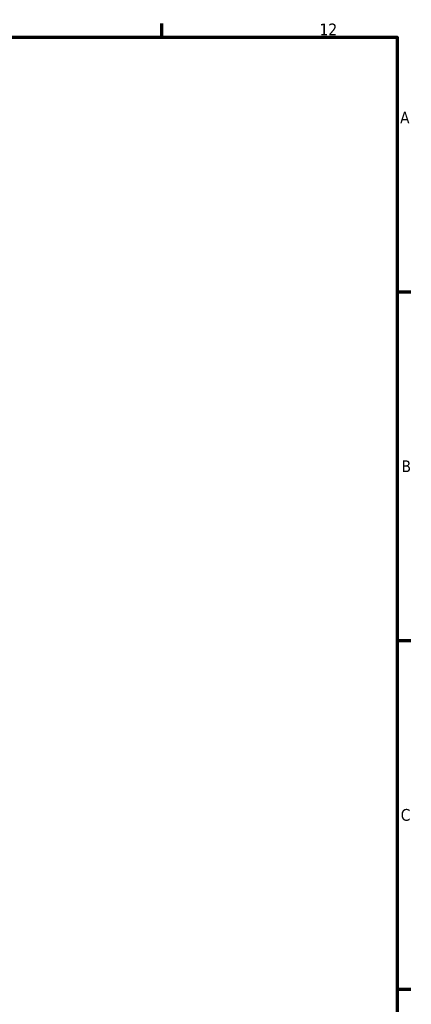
# Model space of a CAD drawing. Header units: millimetres. Extents: x 0 to 922, y 0 to 907.
# Tile 10 of 12: x 741 to 824, y 368 to 578. Entities that reach past the tile are written whole.
import ezdxf

# ---------------------------------------------------------------- set-up
doc = ezdxf.new("R2010")
doc.units = ezdxf.units.MM
doc.layers.add('Border (ISO)', color=7, linetype='Continuous', lineweight=70)
doc.styles.add('Note Text (ISO)', font='tahoma.ttf')

# ---------------------------------------------------------------- blocks, each defined once
blk = doc.blocks.new('Borders Default Border')
at = {"layer": 'Border (ISO)'}
for p, q in [((770.92, 574), (770.92, 576.9)), ((821, 519.75), (823.9, 519.75)), ((821, 445.5), (823.9, 445.5)), ((821, 371.25), (823.9, 371.25))]:
    blk.add_line(p, q, dxfattribs=at)
at = {"layer": 'Border (ISO)', "flags": 128}
blk.add_lwpolyline([(20, 20), (20, 574), (821, 574), (821, 20), (20, 20)], dxfattribs=at)
at = {"layer": 'Border (ISO)', "color": 232, "true_color": 0xca0064, "char_height": 2.5, "attachment_point": 7, "style": 'Note Text (ISO)'}
for s, insert in [('12', (804.46, 574.4)), ('A', (821.59, 555.62)), ('B', (821.89, 481.37)), ('C', (821.73, 407.08))]:
    blk.add_mtext(s, dxfattribs=dict(at, insert=insert))

msp = doc.modelspace()

# ---------------------------------------------------------------- block references
msp.add_blockref('Borders Default Border', (0, 0))

doc.saveas('drawing.dxf')
